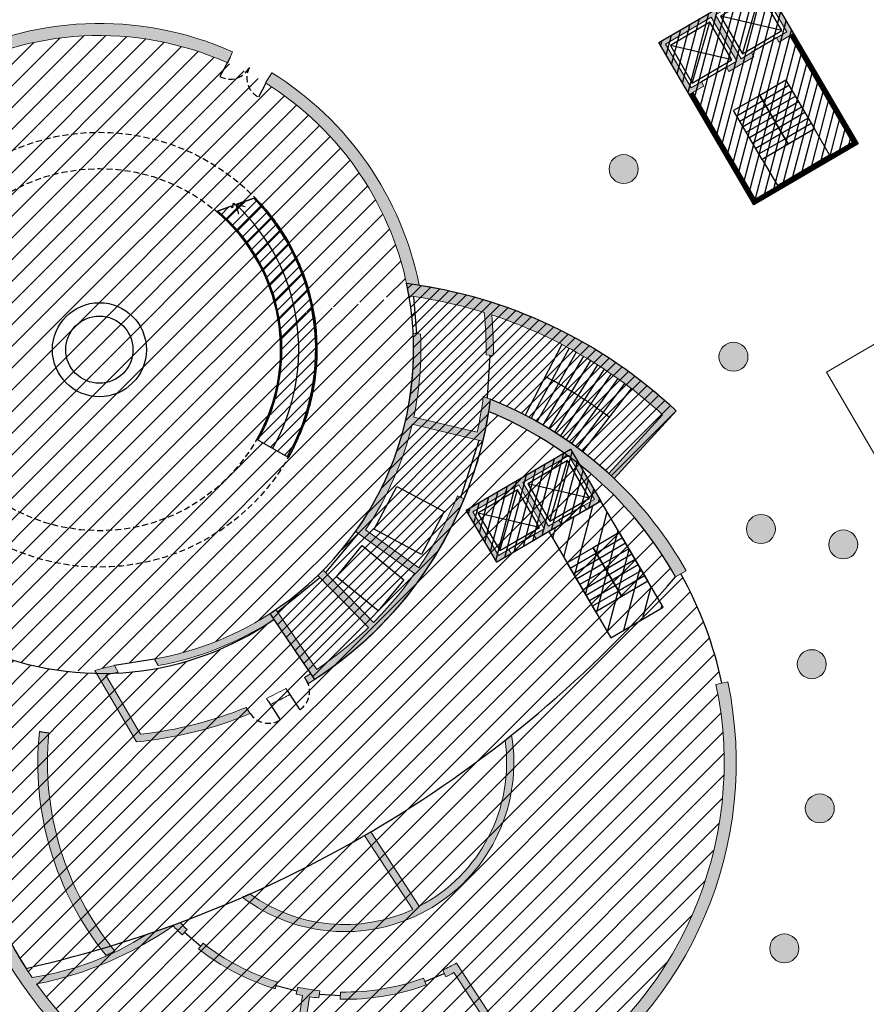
# Model space of a CAD drawing. Header units: millimetres. Extents: x -1402 to -179, y -280 to 6164.
# Tile 5 of 212: x -747 to -712, y 46 to 87. Entities that reach past the tile are written whole.
import ezdxf
from ezdxf.xclip import XClip

# ---------------------------------------------------------------- set-up
doc = ezdxf.new("R2010")
doc.units = ezdxf.units.MM
doc.header["$XCLIPFRAME"] = 0
doc.linetypes.add('AJN-Projection', pattern=[0.375, 0.25, -0.125])
doc.layers.get('0').update_dxf_attribs({"linetype": 'CONTINUOUS'})
doc.layers.get('DEFPOINTS').update_dxf_attribs({"linetype": 'CONTINUOUS'})
for name, color, linetype, lineweight in [('AJN-2-POT 120', 2, 'CONTINUOUS', 20), ('AJN-2-SBT-C', 2, 'CONTINUOUS', 20), ('AJN-4-PRT-C', 41, 'CONTINUOUS', 30), ('AJN-4-VIT-C', 130, 'CONTINUOUS', 30), ('AJN-5-ASC-C', 230, 'CONTINUOUS', 30), ('AJN-9-CIRCULATION-CAR', 251, 'CONTINUOUS', 5)]:
    doc.layers.add(name, color=color, linetype=linetype, lineweight=lineweight)
for name, color, linetype, true_color in [('AJN-2-SBT-H', 7, 'CONTINUOUS', 0x6e6e6e), ('AJN-9-SRF-MARINHORIZON-CIRCULATION 50 %', 7, 'CONTINUOUS', 0xff80ff), ('AJN-9-SRF-MARINHORIZON-CIRUCLATION 100 %', 7, 'CONTINUOUS', 0xd100d1), ('AJN-9-SRF-MARINHORIZON-HOUSING DUPLEX', 7, 'CONTINUOUS', 0x96cd7e), ('AJN-9-SRF-MARINHORIZON-SERVICE', 7, 'CONTINUOUS', 0x645418), ('AJN-9-SRF-TOWER-CIRCULATION 100 %', 7, 'CONTINUOUS', 0xd100d1)]:
    doc.layers.add(name, color=color, linetype=linetype, true_color=true_color)
for name, color, linetype in [('AJN-2-SBT-P', 251, 'AJN-Projection'), ('AJN-2-SBT-V', 51, 'CONTINUOUS'), ('AJN-3-MEX-V', 141, 'CONTINUOUS'), ('AJN-4-PRT-P', 42, 'AJN-Projection'), ('AJN-7-PER-V', 8, 'CONTINUOUS'), ('AJN-8-250-PROGRAM', 7, 'CONTINUOUS')]:
    doc.layers.add(name, color=color, linetype=linetype)
pattern_1 = [(45, (0, 0), (-0.4490128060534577, 0.4490128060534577), [])]
pattern_2 = [(45, (-2236.471011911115, 2.273736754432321e-12), (-0.4490128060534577, 0.4490128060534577), [])]

# ---------------------------------------------------------------- blocks, each defined once
blk = doc.blocks.new('1.20diam')
at = {"layer": 'AJN-2-SBT-H'}
h = blk.add_hatch(color=256, dxfattribs=at)
h.dxf.hatch_style = 1
edge = h.paths.add_edge_path()
edge.add_arc((0, 0), 0.6, 0, 360)
at = {"layer": 'AJN-2-POT 120', "linetype": 'Continuous'}
blk.add_circle((0, 0), 0.6, dxfattribs=at)
blk = doc.blocks.new('AJN-929-MASSE ROUTE')
at = {"layer": 'AJN-9-CIRCULATION-CAR', "flags": 128}
blk.add_lwpolyline([(-767.0312399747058, 51.09077764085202, 0.2086268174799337), (-737.13964302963, 30.55375438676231, 0.1111151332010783), (-724.7599081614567, 30.9338565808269, 0.06236497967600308), (-721.1179781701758, 32.49328258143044, -0.05065658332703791), (-714.6123179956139, 35.58830545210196, -0.1151144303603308), (-707.2244727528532, 36.05830992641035, 0.3931016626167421), (-688.906584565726, 46.96896778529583, -0.1247671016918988), (-680.6848367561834, 60.91293574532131, 0.2341868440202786), (-674.7718777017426, 78.70064792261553, 0.2085851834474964), (-677.2811327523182, 82.7894071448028, 0.292534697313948), (-686.9744748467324, 83.17643298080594), (-696.4693427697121, 77.62238192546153, 0.4142135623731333), (-698.6188792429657, 69.41388066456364), (-697.6090517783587, 67.68754104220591), (-707.9670895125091, 61.62857625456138), (-714.0260543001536, 71.98661398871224), (-686.1067436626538, 88.3180972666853, 0.348435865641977), (-680.7002831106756, 102.2178890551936), (-687.9810793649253, 125.787404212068, 0.4360457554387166), (-703.8257906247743, 133.4180203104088, 0.05576198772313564), (-780.9383095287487, 92.78327794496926, 0.4150788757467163), (-784.1069365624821, 76.08566140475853)], format="xyb", close=True, dxfattribs=at)
blk = doc.blocks.new('A$C46E24FA1')
at = {"layer": 'AJN-2-SBT-V', "linetype": 'Continuous'}
for p, q in [((-2.273736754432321e-13, 2.340000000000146), (1.249999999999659, 2.340000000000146)), ((0, 0), (0, 2.3400000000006)), ((-3.410605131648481e-13, 2.079999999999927), (1.249999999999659, 2.079999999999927)), ((1.250000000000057, 2.3400000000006), (1.250000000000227, 0)), ((-2.273736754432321e-13, 1.819999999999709), (1.249999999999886, 1.820000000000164)), ((-1.13686837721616e-13, 1.559999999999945), (1.249999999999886, 1.559999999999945)), ((0, 1.299999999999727), (1.25, 1.300000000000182)), ((0, 1.039999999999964), (1.250000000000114, 1.039999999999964)), ((0, 0.7799999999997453), (1.249999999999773, 0.7800000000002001)), ((0, 0.5199999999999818), (1.25, 0.5199999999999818)), ((-1.13686837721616e-13, 0.2600000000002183), (1.25, 0.2600000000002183)), ((0, 0), (1.250000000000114, 0))]:
    blk.add_line(p, q, dxfattribs=at)
blk = doc.blocks.new('A$C7BA06BBA')
at = {"layer": 'AJN-2-SBT-H'}
h = blk.add_hatch(color=256, dxfattribs=at)
h.dxf.hatch_style = 1
h.paths.add_polyline_path([(-4.299999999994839, -2.499999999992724), (-4.299999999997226, -2.299999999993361), (-4.799999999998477, -2.299999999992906), (-4.799999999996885, -0.1999999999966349), (-2.599999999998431, -0.1999999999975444), (-2.599999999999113, -2.29999999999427), (-3.099999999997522, -2.299999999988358), (-3.099999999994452, -2.499999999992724), (-1.899999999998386, -2.499999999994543), (-1.900000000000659, -2.299999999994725), (-2.40000000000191, -2.299999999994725), (-2.400000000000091, -0.1999999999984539), (-0.2000000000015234, -0.1999999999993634), (-0.2000000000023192, -2.299999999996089), (-0.7000000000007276, -2.299999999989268), (-0.6999999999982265, -2.499999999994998), (-7.958078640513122e-13, -2.499999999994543), (0, 0), (-4.999999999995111, 1.818989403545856e-12), (-4.999999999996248, -2.499999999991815)])
at = {"layer": 'AJN-9-SRF-MARINHORIZON-CIRCULATION 50 %'}
h = blk.add_hatch(dxfattribs=at)
h.set_pattern_fill('ANSI31', color=256, scale=0.2, angle=342.8336973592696)
h.set_pattern_definition([(44.9999999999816, (4349.835152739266, -2587.403389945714), (-0.4490128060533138, 0.4490128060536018), [])])
h.paths.add_polyline_path([(-5.229594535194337e-12, -2.499999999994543), (-2.500000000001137, -2.499999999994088), (-2.500000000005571, -7.589999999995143), (-2.955857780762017e-12, -7.589999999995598)])
at = {"layer": 'AJN-9-SRF-MARINHORIZON-CIRUCLATION 100 %'}
h = blk.add_hatch(dxfattribs=at)
h.set_pattern_fill('ANSI31', color=256, scale=0.1, angle=342.8336973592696)
h.set_pattern_definition([(44.9999999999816, (4291.917990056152, -2579.573389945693), (-0.224506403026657, 0.224506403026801), [])])
h.paths.add_polyline_path([(-4.999999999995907, 2.728484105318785e-12), (-4.999999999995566, -2.499999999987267), (-2.501110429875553e-12, -2.499999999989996), (-9.094947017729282e-13, 4.547473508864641e-13)])
at = {"layer": 'AJN-2-SBT-C', "flags": 128}
blk.add_lwpolyline([(-3.099999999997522, -2.299999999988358), (-3.099999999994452, -2.499999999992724), (-1.899999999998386, -2.499999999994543), (-1.900000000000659, -2.299999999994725), (-2.40000000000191, -2.299999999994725), (-2.400000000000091, -0.1999999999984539), (-0.2000000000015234, -0.1999999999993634), (-0.2000000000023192, -2.299999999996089), (-0.7000000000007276, -2.299999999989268), (-0.6999999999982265, -2.499999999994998), (-7.958078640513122e-13, -2.499999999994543), (0, 0), (-4.999999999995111, 1.818989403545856e-12), (-4.999999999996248, -2.499999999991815), (-4.299999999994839, -2.499999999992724), (-4.299999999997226, -2.299999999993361), (-4.799999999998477, -2.299999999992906), (-4.799999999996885, -0.1999999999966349), (-2.599999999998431, -0.1999999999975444), (-2.599999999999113, -2.29999999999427)], close=True, dxfattribs=at)
at = {"layer": 'AJN-2-SBT-V'}
for p, q in [((-3.099999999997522, -2.299999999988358), (-4.299999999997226, -2.299999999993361)), ((-0.7000000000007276, -2.299999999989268), (-1.900000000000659, -2.299999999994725))]:
    blk.add_line(p, q, dxfattribs=at)
at = {"layer": 'AJN-2-SBT-V', "flags": 128}
blk.add_lwpolyline([(-2.500000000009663, -6.339999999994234), (-2.500000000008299, -7.589999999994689), (-8.412825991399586e-12, -7.589999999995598), (-7.958078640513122e-12, -6.339999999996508)], close=True, dxfattribs=at)
at = {"layer": 'AJN-5-ASC-C'}
for p, q in [((-2.74999999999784, -2.149999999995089), (-4.649999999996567, -0.3499999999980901)), ((-4.649999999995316, -2.149999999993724), (-2.749999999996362, -0.3499999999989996)), ((-0.3500000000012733, -2.149999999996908), (-2.25, -0.3499999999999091)), ((-2.249999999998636, -2.149999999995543), (-0.3499999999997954, -0.3500000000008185))]:
    blk.add_line(p, q, dxfattribs=at)
for points in [[(-2.74999999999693, -2.149999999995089), (-2.749999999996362, -0.3499999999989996), (-4.649999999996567, -0.3499999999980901), (-4.649999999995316, -2.149999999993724)], [(-0.3499999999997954, -2.149999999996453), (-0.3499999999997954, -0.3500000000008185), (-2.25, -0.3499999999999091), (-2.249999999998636, -2.149999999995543)]]:
    blk.add_lwpolyline(points, close=True, dxfattribs=at)
at = {"layer": 'AJN-9-SRF-MARINHORIZON-CIRCULATION 50 %'}
blk.add_lwpolyline([(-2.500000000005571, -7.589999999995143), (-2.955857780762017e-12, -7.589999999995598), (-5.229594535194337e-12, -2.499999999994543), (-2.500000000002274, -2.499999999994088), (-2.500000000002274, -2.499999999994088), (-2.500000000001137, -2.499999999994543)], close=True, dxfattribs=at)
at = {"layer": 'AJN-9-SRF-MARINHORIZON-CIRUCLATION 100 %'}
blk.add_lwpolyline([(-4.999999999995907, 2.728484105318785e-12), (-9.094947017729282e-13, 4.547473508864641e-13), (-2.501110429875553e-12, -2.499999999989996), (-4.999999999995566, -2.499999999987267)], close=True, dxfattribs=at)
at = {"linetype": 'Continuous', "rotation": 179.9999999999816}
for p in [(-1.250000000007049, -3.999999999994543), (-7.275957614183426e-12, -3.999999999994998)]:
    blk.add_blockref('A$C46E24FA1', p, dxfattribs=at)
blk = doc.blocks.new('A$C25855C8C')
at = {"layer": 'AJN-2-SBT-H'}
h = blk.add_hatch(color=256, dxfattribs=at)
h.dxf.hatch_style = 1
h.paths.add_polyline_path([(-1.79999999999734, -2.499999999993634), (-1.800000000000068, -2.29999999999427), (-2.300000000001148, -2.299999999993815), (-2.299999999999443, -0.1999999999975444), (-0.1000000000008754, -0.1999999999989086), (-0.1000000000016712, -2.29999999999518), (-0.6000000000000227, -2.299999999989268), (-0.5999999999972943, -2.499999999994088), (0.5999999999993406, -2.499999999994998), (0.5999999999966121, -2.299999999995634), (0.09999999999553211, -2.299999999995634), (0.09999999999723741, -0.1999999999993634), (2.299999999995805, -0.2000000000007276), (2.299999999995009, -2.299999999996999), (1.799999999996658, -2.299999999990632), (1.799999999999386, -2.499999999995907), (2.499999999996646, -2.499999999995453), (2.499999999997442, -9.094947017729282e-13), (-2.499999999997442, 9.094947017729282e-13), (-2.499999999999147, -2.499999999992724)])
at = {"layer": 'AJN-9-SRF-MARINHORIZON-CIRUCLATION 100 %'}
h = blk.add_hatch(dxfattribs=at)
h.set_pattern_fill('ANSI31', color=256, scale=0.1, angle=342.8336973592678)
h.set_pattern_definition([(44.99999999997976, (4294.417990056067, -2579.663389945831), (-0.2245064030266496, 0.2245064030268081), [])])
h.paths.add_polyline_path([(-2.499999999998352, 1.818989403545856e-12), (-2.500000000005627, -7.789999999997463), (2.499999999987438, -7.789999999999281), (2.499999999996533, -9.094947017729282e-13)])
at = {"layer": 'AJN-2-SBT-C', "flags": 128}
blk.add_lwpolyline([(-0.6000000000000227, -2.299999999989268), (-0.5999999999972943, -2.499999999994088), (0.5999999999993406, -2.499999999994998), (0.5999999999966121, -2.299999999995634), (0.09999999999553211, -2.299999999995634), (0.09999999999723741, -0.1999999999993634), (2.299999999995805, -0.2000000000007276), (2.299999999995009, -2.299999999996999), (1.799999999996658, -2.299999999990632), (1.799999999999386, -2.499999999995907), (2.499999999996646, -2.499999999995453), (2.499999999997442, -9.094947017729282e-13), (-2.499999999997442, 9.094947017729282e-13), (-2.499999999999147, -2.499999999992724), (-1.79999999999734, -2.499999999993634), (-1.800000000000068, -2.29999999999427), (-2.300000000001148, -2.299999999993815), (-2.299999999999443, -0.1999999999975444), (-0.1000000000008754, -0.1999999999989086), (-0.1000000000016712, -2.29999999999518)], close=True, dxfattribs=at)
at = {"layer": 'AJN-2-SBT-V'}
for p, q in [((-0.6000000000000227, -2.299999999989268), (-1.800000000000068, -2.29999999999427)), ((1.799999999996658, -2.299999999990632), (0.5999999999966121, -2.299999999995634))]:
    blk.add_line(p, q, dxfattribs=at)
at = {"layer": 'AJN-2-SBT-V', "flags": 128}
blk.add_lwpolyline([(-1.2500000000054, -6.339999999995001), (-1.250000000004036, -7.589999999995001), (1.249999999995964, -7.589999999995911), (1.249999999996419, -6.33999999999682)], close=True, dxfattribs=at)
at = {"layer": 'AJN-3-MEX-V', "color": 132, "const_width": 0.2, "flags": 128}
blk.add_lwpolyline([(-2.399999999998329, -2.499999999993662), (-2.399999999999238, -7.68999999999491), (2.399999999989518, -7.690000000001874), (2.399999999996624, -2.499999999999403)], dxfattribs=at)
at = {"layer": 'AJN-5-ASC-C'}
for p, q in [((-0.2500000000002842, -2.149999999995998), (-2.149999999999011, -0.3499999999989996)), ((-2.14999999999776, -2.149999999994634), (-0.2499999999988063, -0.3499999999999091)), ((2.149999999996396, -2.149999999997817), (0.2499999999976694, -0.3500000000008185)), ((0.24999999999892, -2.149999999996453), (2.149999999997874, -0.350000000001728))]:
    blk.add_line(p, q, dxfattribs=at)
for points in [[(-0.2499999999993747, -2.149999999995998), (-0.2499999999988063, -0.3499999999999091), (-2.149999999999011, -0.3499999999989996), (-2.14999999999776, -2.149999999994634)], [(2.149999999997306, -2.149999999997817), (2.149999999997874, -0.350000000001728), (0.2499999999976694, -0.3500000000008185), (0.24999999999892, -2.149999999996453)]]:
    blk.add_lwpolyline(points, close=True, dxfattribs=at)
at = {"layer": 'AJN-9-SRF-MARINHORIZON-CIRUCLATION 100 %'}
blk.add_lwpolyline([(-2.499999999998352, 1.818989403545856e-12), (2.499999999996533, -9.094947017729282e-13), (2.499999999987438, -7.789999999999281), (-2.500000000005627, -7.789999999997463)], close=True, dxfattribs=at)
at = {"linetype": 'Continuous', "rotation": 179.9999999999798}
for p in [(-2.785327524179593e-12, -3.99999999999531), (1.249999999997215, -3.999999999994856)]:
    blk.add_blockref('A$C46E24FA1', p, dxfattribs=at)

msp = doc.modelspace()

# ---------------------------------------------------------------- hatches: boundary and pattern name
at = {"layer": 'AJN-2-SBT-H'}
h = msp.add_hatch(color=256, dxfattribs=at)
h.dxf.hatch_style = 1
h.paths.add_polyline_path([(-750.6590978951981, 84.73278562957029, -0.01353110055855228), (-750.6245034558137, 84.17783643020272, -0.2403589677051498), (-738.8226718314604, 84.7983162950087), (-738.7049848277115, 85.01970642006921), (-738.6029736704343, 85.24779873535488, 0.2358555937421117)])
h = msp.add_hatch(color=256, dxfattribs=at)
h.dxf.hatch_style = 1
edge = h.paths.add_edge_path()
edge.add_line((-735.4605959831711, 59.10689113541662), (-735.6245458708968, 59.35819074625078))
edge.add_arc((-740.0221528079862, 66.51740997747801), 8.401985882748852, 301.5606545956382, 303.6066473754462)
edge.add_line((-735.3717529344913, 59.51975695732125), (-736.8895023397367, 61.75348036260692))
edge.add_arc((-744.1155042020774, 72.92203079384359), 13.3023164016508, 280.55308595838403, 302.9026854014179, ccw=False)
edge.add_line((-741.6792320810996, 59.84471456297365), (-741.8404368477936, 60.12030042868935))
edge.add_arc((-744.1155042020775, 72.92203079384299), 13.00231640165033, 280.0771452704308, 304.1949559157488)
edge.add_line((-736.8080650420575, 62.16742411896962), (-735.1220333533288, 59.68603395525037))
edge.add_arc((-744.1155042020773, 72.92203079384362), 16.00231640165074, 304.1949559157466, 314.0744961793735)
edge.add_line((-732.9844037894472, 61.42539068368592), (-735.0711830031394, 63.58069866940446))
edge.add_arc((-744.1155042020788, 72.92203079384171), 13.00231640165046, 314.0744961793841, 315.3965882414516)
edge.add_line((-734.8580599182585, 63.79186337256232), (-732.7708292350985, 61.63608909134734))
edge.add_arc((-744.1155042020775, 72.92203079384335), 16.0023164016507, 315.1486994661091, 324.6054121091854)
edge.add_line((-731.0706957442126, 63.65342234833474), (-733.516243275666, 65.39103486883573))
edge.add_arc((-744.1155042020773, 72.92203079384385), 13.0023164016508, 324.6054121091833, 363.0359236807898)
edge.add_arc((-733.963843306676, 55.83490530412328), 17.9999999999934, 79.96866530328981, 80.94654080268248, ccw=False)
edge.add_arc((-744.1155042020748, 72.92203079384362), 13.30231640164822, -12.118674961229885, 2.7477652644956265, ccw=False)
edge.add_line((-731.1096317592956, 70.12937906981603), (-728.4827010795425, 69.50302556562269))
edge.add_arc((-744.1155042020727, 72.9220307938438), 16.00231640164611, 347.6632578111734, 353.0525650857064)
edge.add_arc((-733.9638433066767, 55.83490530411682), 16.19991520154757, 47.57383417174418, 69.27392236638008, ccw=False)
edge.add_line((-723.034739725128, 67.79282934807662), (-720.8084289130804, 70.22871902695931))
edge.add_arc((-733.9641050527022, 55.83484460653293), 19.5001393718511, 47.57339315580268, 71.81003398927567)
edge.add_arc((-744.1155042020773, 72.92203079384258), 16.30231640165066, -0.8453147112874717, 5.0621912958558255, ccw=False)
edge.add_line((-727.8149620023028, 72.68152288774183), (-728.1145443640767, 72.71366937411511))
edge.add_arc((-744.1155042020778, 72.92203079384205), 16.0023164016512, 359.2539475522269, 365.5138679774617)
edge.add_arc((-733.963843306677, 55.83490530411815), 19.49999999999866, 72.76830011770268, 82.1662268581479)
edge.add_arc((-744.1155042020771, 72.9220307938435), 13.00231640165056, 9.879502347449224, 58.11590282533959)
edge.add_line((-737.247645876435, 83.96253593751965), (-736.9835445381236, 84.38709510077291))
edge.add_arc((-744.1155042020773, 72.92203079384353), 13.50231640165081, 11.421425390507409, 58.11590282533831, ccw=False)
edge.add_arc((-733.9638433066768, 55.83490530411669), 20.00000000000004, 46.71437237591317, 81.13170970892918, ccw=False)
edge.add_line((-720.2511278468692, 70.39380068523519), (-722.8151696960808, 67.5883868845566))
edge.add_arc((-733.9638433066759, 55.83490530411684), 16.19991520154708, 29.30019509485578, 46.512735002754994, ccw=False)
edge.add_line((-719.836422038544, 63.76290762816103), (-720.2724558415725, 63.51821491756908))
edge.add_arc((-733.9638433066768, 55.83490530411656), 15.69991520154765, 29.30019509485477, 67.73426977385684)
edge.add_arc((-744.1155042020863, 72.92203079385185), 16.30231640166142, 346.5890545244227, 350.9729318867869, ccw=False)
edge.add_line((-728.2577260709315, 69.14097369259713), (-731.1759208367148, 69.83677489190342))
edge.add_arc((-744.1155042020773, 72.92203079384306), 13.3023164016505, 325.89768262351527, 346.5890545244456, ccw=False)
edge.add_line((-733.10068527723, 65.46378799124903), (-730.8992270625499, 63.8996060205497))
edge.add_arc((-744.1155042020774, 72.92203079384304), 16.00231640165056, 325.6796153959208, 337.7708537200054)
edge.add_line((-729.3025078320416, 66.86816684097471), (-729.0269333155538, 66.74946660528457))
edge.add_arc((-744.1155042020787, 72.92203079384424), 16.30231640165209, 302.0663193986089, 337.751083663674, ccw=False)
h = msp.add_hatch(color=256, dxfattribs=at)
h.dxf.hatch_style = 1
edge = h.paths.add_edge_path()
edge.add_line((-718.1117194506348, 59.17368079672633), (-718.6009850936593, 59.0706316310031))
edge.add_arc((-733.9638433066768, 55.83490530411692), 15.69991520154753, -59.309516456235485, 11.893801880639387, ccw=False)
edge.add_line((-725.95060509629, 42.3339664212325), (-729.3432817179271, 47.5342036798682))
edge.add_arc((-733.9641050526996, 55.83484460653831), 9.500139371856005, 295.27179146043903, 299.10393052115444, ccw=False)
edge.add_line((-729.9083748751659, 47.24393657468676), (-729.7803010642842, 46.97264872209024))
edge.add_arc((-733.9641050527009, 55.83484460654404), 9.800139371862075, 295.2717914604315, 297.4669833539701)
edge.add_line((-729.4439142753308, 47.1394086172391), (-726.2103902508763, 42.18311776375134))
edge.add_arc((-733.9638433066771, 55.83490530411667), 15.69991520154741, 261.4619270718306, 299.59415615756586, ccw=False)
edge.add_line((-736.2947559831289, 40.30898557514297), (-735.4188511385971, 46.14327891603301))
edge.add_arc((-733.9641050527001, 55.83484460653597), 9.800139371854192, 261.4633877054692, 263.7615965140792)
edge.add_line((-735.0290438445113, 46.09273820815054), (-734.9964441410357, 46.39096171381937))
edge.add_arc((-733.9641050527, 55.83484460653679), 9.500139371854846, 258.1854662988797, 263.7615965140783, ccw=False)
edge.add_line((-735.9092048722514, 46.53596108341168), (-735.9707365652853, 46.2423391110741))
edge.add_arc((-733.9641050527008, 55.83484460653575), 9.800139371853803, 258.1848188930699, 259.7091868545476)
edge.add_line((-735.7148456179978, 46.1923532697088), (-736.5910056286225, 40.35636029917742))
edge.add_arc((-733.963843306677, 55.83490530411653), 15.69991520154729, 215.707598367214, 260.3670307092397, ccw=False)
edge.add_arc((-749.5160236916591, 61.06664500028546), 14.66548400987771, 281.0216784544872, 305.1863883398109)
edge.add_arc((-733.9641560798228, 55.83475666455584), 9.800039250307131, 223.5648629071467, 226.6283411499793)
edge.add_line((-740.6941177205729, 48.71096654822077), (-740.4881006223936, 48.92904053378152))
edge.add_arc((-738.6257243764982, 51.10849300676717), 2.866785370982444, 221.3045303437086, 229.4855929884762, ccw=False)
edge.add_line((-740.7792877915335, 49.21623959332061), (-742.1674885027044, 48.72297612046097))
edge.add_arc((-748.6306145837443, 58.71430804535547), 11.89952572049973, 278.3544755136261, 302.89775055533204, ccw=False)
edge.add_arc((-733.963843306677, 55.83490530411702), 15.69991520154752, 162.607902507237, 214.5058295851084, ccw=False)
edge.add_line((-748.9459829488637, 60.52775402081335), (-749.3871490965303, 60.79059809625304))
edge.add_arc((-733.963843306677, 55.83490530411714), 16.19991520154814, 162.187166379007, 371.8938018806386)
h = msp.add_hatch(color=256, dxfattribs=at)
h.dxf.hatch_style = 1
edge = h.paths.add_edge_path()
edge.add_line((-742.5752231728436, 56.69264219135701), (-744.3035772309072, 59.64733118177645))
edge.add_arc((-740.4143371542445, 45.50695520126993), 14.66548400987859, 102.1171840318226, 105.37864963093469, ccw=False)
edge.add_line((-743.4927954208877, 59.84569698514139), (-743.33315598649, 59.57278711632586))
edge.add_arc((-740.4143371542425, 45.50695520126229), 14.36548400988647, 101.723140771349, 103.8149038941)
edge.add_line((-743.8446145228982, 59.45687735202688), (-742.41358439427, 57.01047527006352))
edge.add_arc((-744.1155043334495, 72.92203131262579), 16.00231693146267, 276.1052161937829, 292.315566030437)
edge.add_line((-738.0393044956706, 58.11818239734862), (-737.8724800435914, 57.86247670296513))
edge.add_arc((-744.115504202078, 72.92203079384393), 16.30231640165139, 275.42152616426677, 292.51673077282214, ccw=False)
h = msp.add_hatch(color=256, dxfattribs=at)
h.dxf.hatch_style = 1
edge = h.paths.add_edge_path()
edge.add_line((-746.2029505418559, 57.05644861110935), (-746.5992178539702, 57.11363755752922))
edge.add_arc((-733.9638433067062, 55.83490530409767), 12.69991520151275, 174.2211955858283, 218.8697645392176)
edge.add_arc((-749.5160236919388, 61.06664500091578), 14.3654840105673, 293.2225015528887, 294.8747218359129)
edge.add_arc((-733.9369292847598, 55.84304746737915), 12.3258922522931, 174.3504658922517, 219.313285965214, ccw=False)
h = msp.add_hatch(color=256, dxfattribs=at)
h.dxf.hatch_style = 1
edge = h.paths.add_edge_path()
edge.add_line((-727.0571093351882, 56.97377573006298), (-727.3279391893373, 56.75944656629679))
edge.add_arc((-733.9638433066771, 55.83490530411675), 6.700000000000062, -62.58172859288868, 7.931624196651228, ccw=False)
edge.add_line((-730.8786079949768, 49.88752579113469), (-732.887726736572, 52.96706896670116))
edge.add_line((-732.887726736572, 52.96706896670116), (-733.1471603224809, 52.81568143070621))
edge.add_line((-733.1471603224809, 52.81568143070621), (-731.1499766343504, 49.75443210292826))
edge.add_arc((-733.9697565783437, 55.81605968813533), 6.685393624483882, 234.149831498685, 294.94715563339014, ccw=False)
edge.add_line((-737.8851751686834, 50.3972050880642), (-738.1968147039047, 50.25978618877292))
edge.add_arc((-733.9638433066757, 55.83490530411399), 7.00000000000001, 232.7920090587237, 369.3634034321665)
h = msp.add_hatch(color=256, dxfattribs=at)
h.dxf.hatch_style = 1
h.paths.add_polyline_path([(-736.7541773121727, 46.75364728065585, -0.09201486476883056), (-739.8270611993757, 48.35965943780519), (-740.0122048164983, 48.12360397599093, 0.09201581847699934), (-736.8422832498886, 46.46687785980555)])
h.paths.add_polyline_path([(-734.1409472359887, 46.33635130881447), (-734.1465316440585, 46.03640328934, 0.09262142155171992), (-730.5961486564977, 46.63160596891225), (-730.6992478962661, 46.91333375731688, -0.09262142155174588)])
at = {"layer": 'AJN-8-250-PROGRAM', "true_color": 0xffff7f}
h = msp.add_hatch(dxfattribs=at)
h.set_pattern_fill('ANSI31', color=51, scale=0.2)
h.set_pattern_definition(pattern_1)
edge = h.paths.add_edge_path()
edge.add_arc((-744.1155042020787, 72.92203079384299), 7.499999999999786, 150.3256258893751, 370.3470776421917)
edge.add_line((-736.7374707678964, 74.26911009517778), (-731.3246341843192, 75.25738429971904))
edge.add_arc((-744.1155042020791, 72.92203079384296), 13.00231640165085, 10.34707764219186, 150.3256258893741)
edge.add_line((-755.4126061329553, 79.35908911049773), (-750.6319018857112, 76.63505667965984))
at = {"layer": 'AJN-8-250-PROGRAM', "true_color": 0x007fff}
h = msp.add_hatch(dxfattribs=at)
h.set_pattern_fill('ANSI31', color=150, scale=0.2)
h.set_pattern_definition(pattern_2)
edge = h.paths.add_edge_path()
edge.add_arc((-733.9638433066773, 55.8349053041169), 15.69991520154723, 162.6079025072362, 212.8552173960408)
edge.add_arc((-758.202927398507, 96.05186625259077), 49.9715833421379, 282.7757010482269, 319.3797114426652)
edge.add_arc((-733.9638433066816, 55.83490530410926), 15.69991520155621, 29.30019509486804, 67.73426977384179)
edge.add_arc((-744.1155042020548, 72.92203079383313), 16.30231640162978, 303.1207526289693, 350.9729318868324, ccw=False)
edge.add_line((-735.2078313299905, 59.26850069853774), (-736.8887052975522, 61.75230732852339))
edge.add_arc((-744.0163470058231, 71.96110543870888), 12.45081664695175, 246.6760912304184, 304.92221276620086, ccw=False)
at = {"layer": 'AJN-9-SRF-MARINHORIZON-HOUSING DUPLEX'}
h = msp.add_hatch(dxfattribs=at)
h.set_pattern_fill('ANSI31', color=256, scale=0.2)
h.set_pattern_definition(pattern_1)
edge = h.paths.add_edge_path()
edge.add_arc((-744.1155042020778, 72.92203079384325), 7.500000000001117, -209.67437411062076, 10.347077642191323, ccw=False)
edge.add_line((-750.6319018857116, 76.63505667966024), (-755.6515407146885, 79.49523339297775))
edge.add_arc((-744.0211544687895, 72.98905479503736), 13.32652408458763, 150.7768234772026, 246.2557249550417)
edge.add_arc((-733.9638433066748, 55.83490530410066), 16.19991520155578, 161.3879380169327, 162.1871663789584, ccw=False)
edge.add_arc((-748.8000532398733, 61.023515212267), 0.5167926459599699, 182.0253113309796, 253.5979520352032)
edge.add_arc((-744.8833792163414, 69.26982299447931), 9.639943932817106, 245.0748213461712, 273.4481806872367)
edge.add_arc((-740.4143371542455, 45.50695520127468), 14.66548400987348, 102.11718403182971, 105.378649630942, ccw=False)
edge.add_line((-743.4927954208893, 59.84569698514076), (-741.840436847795, 60.12030042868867))
edge.add_arc((-744.1155042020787, 72.922030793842), 13.00231640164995, 280.0771452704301, 304.1949559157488)
edge.add_line((-736.8080650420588, 62.16742411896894), (-736.7457755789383, 62.07575059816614))
edge.add_line((-736.7457755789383, 62.07575059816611), (-734.9895053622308, 63.49633877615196))
edge.add_line((-734.9895053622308, 63.49633877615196), (-735.0711830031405, 63.58069866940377))
edge.add_arc((-744.1155042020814, 72.92203079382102), 13.0023164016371, 314.0744961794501, 315.3965882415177)
edge.add_line((-734.8580599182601, 63.79186337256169), (-734.7654461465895, 63.69620821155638))
edge.add_line((-734.7654461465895, 63.69620821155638), (-733.4053694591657, 65.31225671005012))
edge.add_line((-733.4053694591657, 65.31225671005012), (-733.5162432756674, 65.39103486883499))
edge.add_arc((-744.1155042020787, 72.92203079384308), 13.0023164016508, 324.6054121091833, 363.0359236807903)
edge.add_arc((-733.963843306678, 55.83490530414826), 17.99999999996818, 80.45760305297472, 80.94654080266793, ccw=False)
edge.add_line((-730.9798504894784, 73.5858429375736), (-731.101170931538, 75.12363535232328))
edge.add_arc((-733.9638433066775, 55.83490530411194), 19.50000000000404, 81.55825788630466, 82.16622685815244)
edge.add_line((-731.306002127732, 75.1529248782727), (-736.7374707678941, 74.26911009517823))
edge = h.paths.add_edge_path(flags=17)
edge.add_arc((-744.1155042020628, 72.92203079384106), 8.999999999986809, -29.674374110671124, 10.279341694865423, ccw=False)
edge.add_line((-736.2958269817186, 68.46639973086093), (-737.5991065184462, 69.20900490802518))
edge.add_arc((-744.1155042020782, 72.92203079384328), 7.499999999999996, 330.3256258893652, 359.9999999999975)
edge.add_line((-736.6155042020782, 72.92203079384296), (-735.2599592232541, 74.52805791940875))
at = {"layer": 'AJN-9-SRF-MARINHORIZON-SERVICE'}
h = msp.add_hatch(dxfattribs=at)
h.set_pattern_fill('ANSI31', color=256, scale=0.2)
h.set_pattern_definition(pattern_2)
edge = h.paths.add_edge_path()
edge.add_line((-718.6009850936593, 59.0706316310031), (-718.3563522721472, 59.12215621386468))
edge.add_arc((-734.1106927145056, 55.77971702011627), 16.10500364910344, 11.9782532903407, 29.21574368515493)
edge.add_line((-720.0544389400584, 63.64056127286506), (-720.2724558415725, 63.51821491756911))
edge.add_arc((-758.4113343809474, 96.30104397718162), 50.29202657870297, 282.95746989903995, 319.3188131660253, ccw=False)
edge.add_arc((-733.9638433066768, 55.83490530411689), 15.69991520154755, 212.9760879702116, 371.8938018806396)
at = {"layer": 'AJN-9-SRF-TOWER-CIRCULATION 100 %'}
h = msp.add_hatch(dxfattribs=at)
h.set_pattern_fill('ANSI31', color=256, scale=0.1)
h.set_pattern_definition([(45, (-2236.471011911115, 2.273736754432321e-12), (-0.2245064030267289, 0.2245064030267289), [])])
edge = h.paths.add_edge_path()
edge.add_arc((-760.8931396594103, 83.8162627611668), 4.19999999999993, 0, 360)
edge = h.paths.add_edge_path()
edge.add_line((-739.2700651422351, 78.64668976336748), (-738.6681176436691, 78.86200911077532))
edge.add_line((-738.6681176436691, 78.86200911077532), (-738.611733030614, 78.78816786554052))
edge.add_line((-738.611733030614, 78.78816786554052), (-738.5925344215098, 78.88904557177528))
edge.add_line((-738.5925344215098, 78.88904557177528), (-738.5733358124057, 78.98992327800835))
edge.add_line((-738.5733358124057, 78.98992327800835), (-738.5169511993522, 78.91608203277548))
edge.add_line((-738.5169511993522, 78.91608203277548), (-737.676179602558, 79.20972502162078))
edge.add_arc((-744.1155042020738, 72.92203079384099), 8.999999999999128, -29.674374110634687, 44.31740736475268, ccw=False)
edge.add_line((-736.2958269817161, 68.46639973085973), (-737.5991065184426, 69.20900490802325))
edge.add_arc((-744.1155042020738, 72.92203079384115), 7.499999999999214, 330.3256258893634, 409.7549122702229)
edge = h.paths.add_edge_path()
edge.add_line((-720.2511278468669, 70.39380068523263), (-722.8151696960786, 67.58838688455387))
edge.add_arc((-733.9641050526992, 55.8348446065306), 16.20013937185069, 46.51221109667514, 68.17875612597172)
edge.add_arc((-744.1155042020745, 72.9220307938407), 16.30231640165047, 303.14052268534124, 352.78371812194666, ccw=False)
edge.add_line((-735.2031206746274, 59.27157512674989), (-736.889502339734, 61.75348036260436))
edge.add_line((-736.889502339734, 61.75348036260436), (-737.0524664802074, 62.00535868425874))
edge.add_arc((-744.1155042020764, 72.92203079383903), 13.00231640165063, 302.9026854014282, 372.2047846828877)
edge.add_arc((-733.963843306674, 55.83490530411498), 19.99999999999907, 46.71437237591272, 82.65526490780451, ccw=False)

# ---------------------------------------------------------------- linework, layer by layer
at = {"layer": 'AJN-2-SBT-C'}
msp.add_line((-738.8071064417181, 84.7913671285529), (-738.6029736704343, 85.24779873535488), dxfattribs=at)
for points in [[(-735.4605959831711, 59.10689113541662, -0.07328156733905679), (-735.4605959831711, 59.10689113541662), (-735.6245458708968, 59.35819074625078, 0.008927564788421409), (-735.3717529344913, 59.51975695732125), (-736.8895023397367, 61.75348036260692, -0.09782883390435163), (-741.6792320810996, 59.84471456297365), (-741.8404368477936, 60.12030042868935, 0.1056239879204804), (-736.8080650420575, 62.16742411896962), (-735.1220333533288, 59.68603395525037, 0.04313434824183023), (-732.9844037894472, 61.42539068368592), (-735.0711830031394, 63.58069866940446, 0.00576877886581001), (-734.8580599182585, 63.79186337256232), (-732.7708292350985, 61.63608909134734, 0.04128612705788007), (-731.0706957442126, 63.65342234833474), (-733.516243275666, 65.39103486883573, 0.1692742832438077), (-731.1314362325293, 73.61066042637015, -0.004266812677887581), (-730.8284820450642, 73.55973280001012, -0.06495821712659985), (-731.1096317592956, 70.12937906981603), (-728.4827010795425, 69.50302556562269, 0.02351962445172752), (-728.2306841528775, 70.98641145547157, -0.09496846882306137), (-723.034739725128, 67.79282934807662), (-720.8084289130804, 70.22871902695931, 0.1061482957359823), (-727.8767748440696, 74.36049834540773, -0.02578206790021), (-727.8149620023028, 72.68152288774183), (-728.1145443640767, 72.71366937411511, 0.02732085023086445), (-728.1872309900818, 74.45964020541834, 0.0410291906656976), (-731.3060021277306, 75.15292487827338, 0.2136348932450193), (-737.247645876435, 83.96253593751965), (-736.9835445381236, 84.38709510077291, -0.2066099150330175), (-730.8805715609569, 75.59581204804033, -0.1513131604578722), (-720.2511278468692, 70.39380068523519), (-722.8151696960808, 67.5883868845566, -0.07524540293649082), (-719.836422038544, 63.76290762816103), (-720.2724558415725, 63.51821491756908, 0.169290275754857), (-728.0151029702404, 70.36418008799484, -0.01913060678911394), (-728.2577260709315, 69.14097369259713), (-731.1759208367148, 69.83677489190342, -0.09052924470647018), (-733.10068527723, 65.46378799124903), (-730.8992270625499, 63.8996060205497, 0.05280698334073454), (-729.3025078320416, 66.86816684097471), (-729.0269333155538, 66.74946660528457, -0.1569747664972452), (-735.4605959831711, 59.10689113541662)], [(-749.3871490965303, 60.79059809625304, 1.299777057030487), (-718.1117194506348, 59.17368079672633), (-718.6009850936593, 59.0706316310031, -0.3210808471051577), (-725.95060509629, 42.3339664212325), (-729.3432817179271, 47.5342036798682, -0.01672241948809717), (-729.9083748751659, 47.24393657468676), (-729.7803010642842, 46.97264872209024, 0.009578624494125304), (-729.4439142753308, 47.1394086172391), (-726.2103902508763, 42.18311776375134, -0.167935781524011)], [(-736.2947559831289, 40.30898557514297), (-735.4188511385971, 46.14327891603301, 0.010028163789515), (-735.0290438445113, 46.09273820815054), (-734.9964441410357, 46.39096171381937, -0.02433526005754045), (-735.9092048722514, 46.53596108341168), (-735.9707365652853, 46.2423391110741, 0.006651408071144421), (-735.7148456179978, 46.1923532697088), (-736.5910056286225, 40.35636029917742, -0.1973680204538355), (-746.7122707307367, 46.67166703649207, 0.105830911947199), (-741.0652119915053, 49.08081157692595, 0.01336774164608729), (-740.6941177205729, 48.71096654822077), (-740.4881006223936, 48.92904053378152, -0.03571178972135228), (-740.7792877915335, 49.21623959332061), (-740.7792877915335, 49.21623959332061), (-742.1674885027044, 48.72297612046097, -0.1075015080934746), (-746.9016497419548, 46.94105900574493, -0.2303991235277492), (-748.9459829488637, 60.52775402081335, 0.02190529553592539)], [(-736.8422832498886, 46.46687785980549, -0.0920158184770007), (-740.0122048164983, 48.12360397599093), (-739.8270611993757, 48.35965943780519, 0.09201486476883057), (-736.7541773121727, 46.75364728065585), (-736.8422665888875, 46.46693208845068)]]:
    msp.add_lwpolyline(points, format="xyb", dxfattribs=at)
for points in [[(-742.5752231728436, 56.69264219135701), (-744.3035772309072, 59.64733118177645, -0.0142317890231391), (-743.4927954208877, 59.84569698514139), (-743.33315598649, 59.57278711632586, 0.009127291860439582), (-743.8446145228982, 59.45687735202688), (-742.41358439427, 57.01047527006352, 0.0708491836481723), (-738.0393044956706, 58.11818239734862), (-737.8724800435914, 57.86247670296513, -0.07473055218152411)], [(-746.2029505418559, 57.05644861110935), (-746.5992178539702, 57.11363755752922, 0.1973187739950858), (-743.8516724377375, 47.86504450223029, 0.01392185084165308), (-743.8516724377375, 47.86504450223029, 0.007209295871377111), (-743.4733897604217, 48.0338515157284, 0.5391366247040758), (-743.4733897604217, 48.03385151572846, -0.1987437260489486), (-746.2029505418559, 57.05644861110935)], [(-727.0571093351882, 56.97377573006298), (-727.3279391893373, 56.75944656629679, -0.3177631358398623), (-730.8786079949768, 49.88752579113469), (-732.887726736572, 52.96706896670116), (-733.1471603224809, 52.81568143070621), (-731.1499766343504, 49.75443210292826, -0.2716814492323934), (-737.8851751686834, 50.3972050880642), (-738.1968147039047, 50.25978618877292, 0.6781421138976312)], [(-734.1409472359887, 46.33635130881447), (-734.1465316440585, 46.03640328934, 0.09262142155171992), (-730.5961486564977, 46.63160596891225), (-730.6992478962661, 46.91333375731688, -0.0926214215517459)]]:
    msp.add_lwpolyline(points, format="xyb", close=True, dxfattribs=at)
at = {"layer": 'AJN-2-SBT-C', "color": 5}
msp.add_lwpolyline([(-736.2370214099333, 58.64985405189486), (-736.4013973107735, 58.90180664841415, -0.01413869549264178), (-737.2061643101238, 58.48821104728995), (-737.0408393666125, 58.23480377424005, 0.00925856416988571), (-736.5018994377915, 58.50681166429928, 0.004616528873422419)], format="xyb", close=True, dxfattribs=at)
at = {"layer": 'AJN-2-SBT-C'}
for centre, radius, end in [((-744.1155042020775, 72.92203079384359), 13.50231640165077, 118.9880693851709), ((-744.1155042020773, 72.92203079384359), 13.00231640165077, 120.0399055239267)]:
    msp.add_arc(centre, radius, 65.90407462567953, end, dxfattribs=at)
at = {"layer": 'AJN-2-SBT-P'}
for radius in [9.000000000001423, 7.500000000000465]:
    msp.add_circle((-744.1155042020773, 72.92203079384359), radius, dxfattribs=at)
at = {"layer": 'AJN-4-PRT-C', "linetype": 'Continuous'}
for p, q in [((-738.7049848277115, 85.0197064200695), (-739.127430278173, 84.22501160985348)), ((-737.233217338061, 83.95354743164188), (-737.538040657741, 83.38012070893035)), ((-736.3192093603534, 58.77583035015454), (-735.8274441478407, 58.02206183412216)), ((-737.1235018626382, 58.36150744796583), (-736.6317366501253, 57.60773893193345))]:
    msp.add_line(p, q, dxfattribs=at)
for points in [[(-730.979850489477, 73.5858429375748), (-731.1011709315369, 75.12363535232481)], [(-727.9647531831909, 72.69759613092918), (-728.0719100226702, 70.9253782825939)], [(-729.1647205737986, 66.80881672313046), (-728.4050528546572, 69.17610162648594)], [(-733.4053694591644, 65.31225671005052), (-734.7654461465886, 63.69620821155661)], [(-736.7457755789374, 62.07575059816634), (-734.9895053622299, 63.49633877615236)]]:
    msp.add_lwpolyline(points, dxfattribs=at)
msp.add_arc((-734.1106927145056, 55.77971702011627), 16.10500364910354, 11.97825329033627, 29.21574368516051, dxfattribs=at)
at = {"layer": 'AJN-4-PRT-P'}
for centre, radius, start, end in [((-738.7049848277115, 85.0197064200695), 0.8999999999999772, 242.0056927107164, 332.0056927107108), ((-737.1155952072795, 84.17481551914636), 0.8999999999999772, 152.0056927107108, 242.0056927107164), ((-736.3192093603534, 58.77583035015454), 0.8999999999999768, 303.1207829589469, 33.12078295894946), ((-737.1235018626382, 58.36150744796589), 0.8999999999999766, 213.1207829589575, 303.1207829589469)]:
    msp.add_arc(centre, radius, start, end, dxfattribs=at)
at = {"layer": 'AJN-4-VIT-C'}
msp.add_arc((-744.1155042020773, 72.92203079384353), 13.00231640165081, 352.8001018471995, 354.9063405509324, dxfattribs=at)
at = {"layer": 'AJN-5-ASC-C'}
for points in [[(-730.7854126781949, 64.44718635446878), (-732.7504144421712, 65.48810708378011), (-731.8075317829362, 67.26209592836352), (-729.8425300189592, 66.22117519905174)], [(-732.5845659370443, 62.11309782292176), (-734.3017533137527, 63.52590191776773), (-733.2421502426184, 64.81379245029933), (-731.5249628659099, 63.40098835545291)]]:
    msp.add_lwpolyline(points, close=True, dxfattribs=at)
at = {"layer": 'AJN-7-PER-V'}
for points in [[(-737.6761796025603, 79.20972502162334), (-738.5169511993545, 78.91608203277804), (-738.5733358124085, 78.9899232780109), (-738.5925344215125, 78.8890455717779), (-738.6117330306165, 78.78816786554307), (-738.6681176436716, 78.86200911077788), (-739.2700651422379, 78.64668976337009)], [(-724.9820697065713, 73.14318007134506), (-726.5020878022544, 70.21403800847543)], [(-724.6813666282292, 72.98379037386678), (-726.2522737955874, 70.08162240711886)], [(-724.3834910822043, 72.8191769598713), (-726.0048088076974, 69.94486711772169)], [(-724.0885338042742, 72.64938997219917), (-725.7597682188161, 69.8038137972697)], [(-723.7965846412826, 72.47448112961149), (-725.5172266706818, 69.65850541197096)], [(-723.507732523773, 72.29450371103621), (-725.2772580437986, 69.50898622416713)], [(-723.2220654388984, 72.10951253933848), (-725.0399354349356, 69.35530177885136)], [(-722.9396704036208, 71.91956396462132), (-724.8053311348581, 69.19749888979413)], [(-722.6606306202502, 71.724702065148), (-724.5735082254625, 69.0356196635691)], [(-722.3850367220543, 71.52501375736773), (-724.3445540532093, 68.86972508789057)], [(-722.1129698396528, 71.3205460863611), (-724.1185300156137, 68.69985997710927)], [(-736.2958269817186, 68.46639973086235), (-737.5991065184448, 69.2090049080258)]]:
    msp.add_lwpolyline(points, dxfattribs=at)
at = {"layer": 'AJN-7-PER-V', "flags": 128}
msp.add_lwpolyline([(-738.078397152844, 78.8343048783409), (-738.4657865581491, 78.93395149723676), (-738.3583883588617, 78.54863912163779)], dxfattribs=at)
at = {"layer": 'AJN-7-PER-V'}
for centre, radius in [((-744.1155042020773, 72.92203079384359), 1.945719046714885), ((-744.1155042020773, 72.92203079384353), 1.389799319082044)]:
    msp.add_circle(centre, radius, dxfattribs=at)
for centre, radius, start, end in [((-744.1155042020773, 72.92203079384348), 8.95, 330.3256258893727, 44.46720398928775), ((-744.1155042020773, 72.92203079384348), 9, 330.3256258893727, 44.31740736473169), ((-744.1155042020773, 72.92203079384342), 7.55, 330.3256258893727, 49.53544293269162), ((-744.1155042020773, 72.92203079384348), 8.250000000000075, 330.3256258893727, 46.77899850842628), ((-744.1155042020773, 72.92203079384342), 7.5, 330.3256258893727, 49.75491227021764), ((-733.964105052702, 55.83484460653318), 18.00013937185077, 52.57329370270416, 62.57322118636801)]:
    msp.add_arc(centre, radius, start, end, dxfattribs=at)
at = {"layer": 'AJN-8-250-PROGRAM', "color": 150, "true_color": 0x007fff}
msp.add_lwpolyline([(-748.9459829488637, 60.52775402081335, 0.222827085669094), (-747.1524653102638, 47.31741817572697, 0.1610871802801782), (-720.2724558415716, 63.51821491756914), (-720.2724558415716, 63.51821491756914, 0.1692902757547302), (-728.0151029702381, 70.36418008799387, -0.2118825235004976), (-735.2078313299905, 59.26850069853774), (-736.8887052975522, 61.75230732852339, -0.2597636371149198)], format="xyb", close=True, dxfattribs=at)
at = {"layer": 'AJN-8-250-PROGRAM'}
for points in [[(-731.8435433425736, 62.19055854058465), (-731.6334881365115, 62.43562077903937)], [(-727.3279391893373, 56.75944656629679), (-727.0571093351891, 56.97377573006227)], [(-738.1968147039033, 50.25978618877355), (-737.8851751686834, 50.39720508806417)]]:
    msp.add_lwpolyline(points, dxfattribs=at)
msp.add_lwpolyline([(-746.2029505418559, 57.05644861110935, -0.006255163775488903), (-746.5992178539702, 57.11363755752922)], format="xyb", dxfattribs=at)
at = {"layer": 'AJN-9-SRF-TOWER-CIRCULATION 100 %', "flags": 128}
for points in [[(-739.2700651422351, 78.64668976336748), (-738.6681176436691, 78.86200911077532), (-738.611733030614, 78.78816786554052), (-738.5925344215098, 78.88904557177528), (-738.5733358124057, 78.98992327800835), (-738.5169511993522, 78.91608203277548), (-737.676179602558, 79.20972502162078, -0.3345554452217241), (-736.2958269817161, 68.46639973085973), (-737.5991065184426, 69.20900490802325, 0.3611526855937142)], [(-720.2511278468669, 70.39380068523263), (-722.8151696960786, 67.58838688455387, 0.09482079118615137), (-727.9423177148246, 70.87421270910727, -0.2200618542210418), (-735.2031206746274, 59.27157512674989), (-736.889502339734, 61.75348036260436), (-737.0524664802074, 62.00535868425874, 0.3119540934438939), (-731.4070629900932, 75.67080393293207, -0.1581200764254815)], [(-720.2511278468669, 70.39380068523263), (-722.8151696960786, 67.58838688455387, 0.09482079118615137), (-727.9423177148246, 70.87421270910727, -0.2200618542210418), (-735.2031206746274, 59.27157512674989), (-736.889502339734, 61.75348036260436), (-737.0524664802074, 62.00535868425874, 0.3119540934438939), (-731.4070629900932, 75.67080393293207, -0.1581200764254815)]]:
    msp.add_lwpolyline(points, format="xyb", close=True, dxfattribs=at)
at = {"layer": 'DEFPOINTS'}
for points in [[(-741.8404368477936, 60.12030042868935), (-743.4927954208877, 59.84569698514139)], [(-740.5911091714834, 48.82000354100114), (-739.9196330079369, 48.24163170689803)], [(-730.6476982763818, 46.77246986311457), (-729.8443379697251, 47.1082926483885)], [(-736.7982219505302, 46.61028968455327), (-735.9399707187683, 46.38915009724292)], [(-735.0127439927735, 46.24184996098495), (-734.1437394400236, 46.18637729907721)]]:
    msp.add_lwpolyline(points, dxfattribs=at)

# ---------------------------------------------------------------- block references
ref = msp.add_blockref('AJN-929-MASSE ROUTE', (0, 0))
XClip(ref).set_block_clipping_path([(-829.7536975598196, -279.5458324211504), (-250.3914975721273, 214.8546593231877)])
for name, p, rotation in [('A$C25855C8C', (-718.811407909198, 86.90118709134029), 30.32562588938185), ('A$C7BA06BBA', (-724.6229546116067, 68.81166457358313), 30.32562588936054), ('A$C7BA06BBA', (-724.6229546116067, 68.81166457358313), 30.32562588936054)]:
    msp.add_blockref(name, p, dxfattribs=dict(rotation=rotation))
at = {"layer": 'AJN-2-POT 120', "linetype": 'Continuous'}
for p, rotation in [((-722.422071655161, 80.39832562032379), 321.8181818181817), ((-717.8778480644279, 72.62979731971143), 321.8181818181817), ((-716.7405876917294, 65.5002227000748), 304.4117886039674), ((-713.3336244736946, 64.86126901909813), 321.8181818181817), ((-714.6379397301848, 59.90532853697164), 287.0053953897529), ((-714.3052757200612, 53.93764022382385), 269.5990021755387), ((-715.7730630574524, 48.14371500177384), 252.1926089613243)]:
    msp.add_blockref('1.20diam', p, dxfattribs=dict(at, rotation=rotation))

doc.saveas('drawing.dxf')
